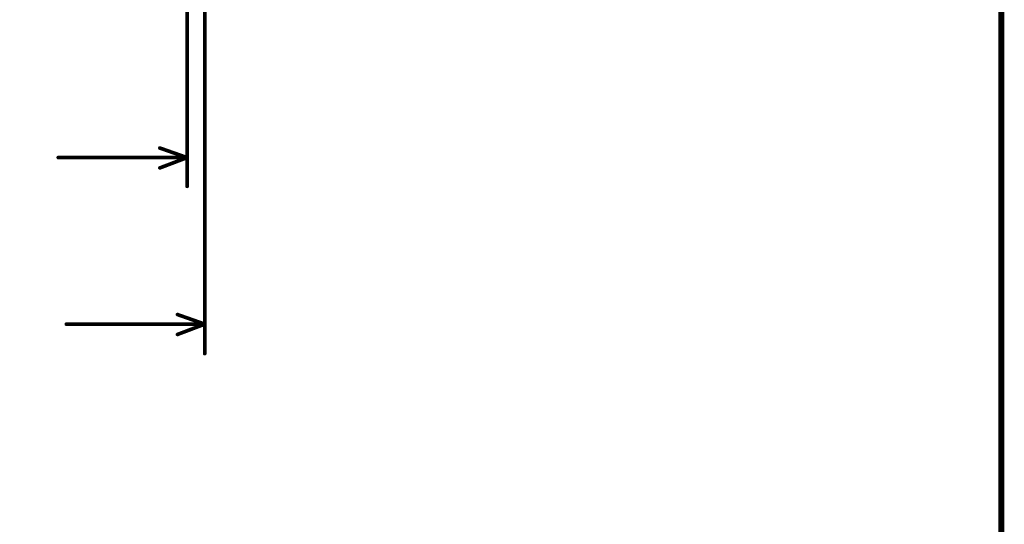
# Model space of a CAD drawing. Extents: x 2.14 to 10.29, y 1.14 to 8.17.
# Tile 5 of 14: x 8.95 to 10.29, y 3.82 to 4.51. Entities that reach past the tile are written whole.
import ezdxf

# ---------------------------------------------------------------- set-up
doc = ezdxf.new("R2010")
doc.units = 0
doc.header["$LTSCALE"] = 25
doc.layers.get('0').update_dxf_attribs({"linetype": 'CONTINUOUS'})

# ---------------------------------------------------------------- blocks, each defined once
blk = doc.blocks.new('DISC')
at = {"color": 0, "const_width": 0.5}
blk.add_lwpolyline([(0, 0.25, 1), (0, -0.25, 1)], format="xyb", close=True, dxfattribs=at)

msp = doc.modelspace()

# ---------------------------------------------------------------- linework, layer by layer
at = {"color": 1, "const_width": 0.008}
msp.add_lwpolyline([(2.146, 1.142), (10.281, 1.142), (10.281, 8.165), (2.146, 8.165), (2.146, 1.142)], dxfattribs=at)
at = {"color": 3, "const_width": 0.005}
for points in [[(9.199, 6.392), (9.199, 4.053)], [(9.175, 5.687), (9.175, 4.28)], [(9.175, 4.319), (9.138, 4.332)], [(9, 4.319), (9.175, 4.319)], [(9.175, 4.319), (9.138, 4.305)], [(9.199, 4.093), (9.162, 4.106)], [(9.011, 4.093), (9.199, 4.093)], [(9.199, 4.093), (9.162, 4.079)]]:
    msp.add_lwpolyline(points, dxfattribs=at)

# ---------------------------------------------------------------- block references
at = {"color": 3, "xscale": 0.005, "yscale": 0.005}
for p in [(9.138, 4.332), (9, 4.319), (9.175, 4.319), (9.175, 4.319), (9.175, 4.319), (9.138, 4.305), (9.175, 4.28), (9.162, 4.106), (9.011, 4.093), (9.199, 4.093), (9.199, 4.093), (9.199, 4.093), (9.162, 4.079), (9.199, 4.053)]:
    msp.add_blockref('DISC', p, dxfattribs=at)

doc.saveas('drawing.dxf')
